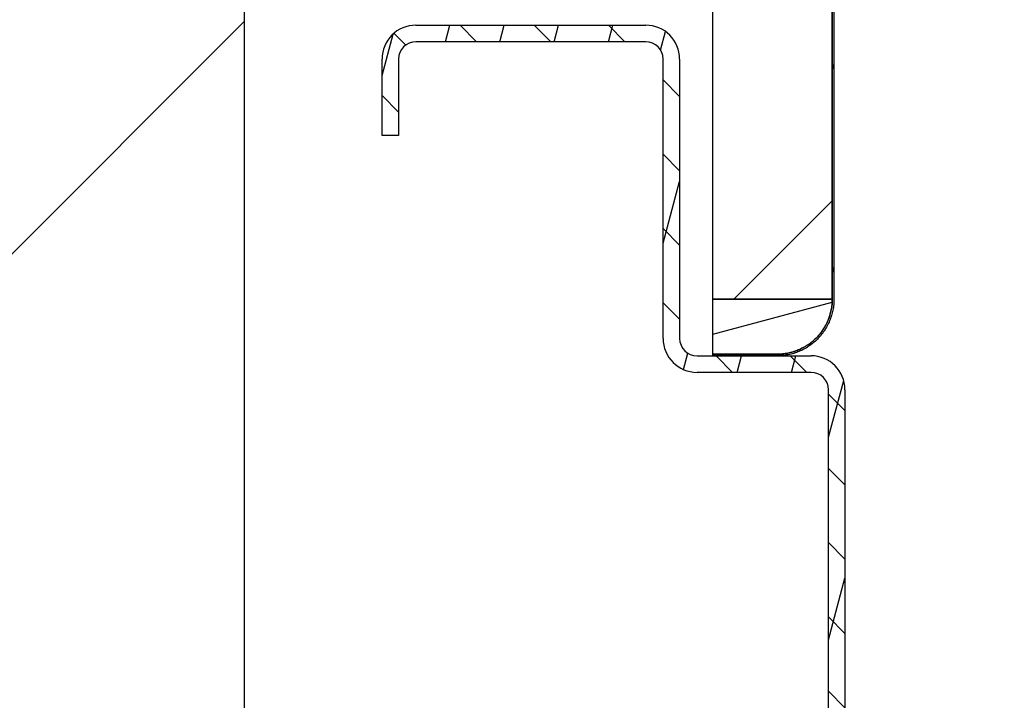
# Model space of a CAD drawing. Header units: millimetres. Extents: x -8500 to 4200, y 0 to 5940.
# Tile 152 of 256: x -3623 to -3533, y 730 to 792. Entities that reach past the tile are written whole.
import ezdxf

# ---------------------------------------------------------------- set-up
doc = ezdxf.new("R2010")
doc.units = ezdxf.units.MM
doc.layers.add('152', color=250, linetype='Continuous')
pattern_1 = [(45, (-8500, 0), (-34.7985, 34.7985), [])]

msp = doc.modelspace()

# ---------------------------------------------------------------- hatches: boundary and pattern name
at = {"layer": '152', "linetype": 'Continuous', "lineweight": -3}
h = msp.add_hatch(dxfattribs=at)
h.set_pattern_fill('ANSI31', color=256, scale=1.5, angle=59.96958, style=0)
h.set_pattern_definition([(104.96958, (-8500, 0), (-4.6008755, -1.2301833), [])])
edge = h.paths.add_edge_path(flags=0)
edge.add_spline(control_points=[(-3554.087, 761.169), (-3553.922, 761.169), (-3553.593, 761.185), (-3553.269, 761.234), (-3553.026, 761.282), (-3552.946, 761.3), (-3552.786, 761.34), (-3552.707, 761.362), (-3552.473, 761.434), (-3552.166, 761.544), (-3551.872, 761.683), (-3551.655, 761.799), (-3551.584, 761.84), (-3551.478, 761.903), (-3551.443, 761.925), (-3551.374, 761.969), (-3551.339, 761.991), (-3551.168, 762.106), (-3550.906, 762.301), (-3550.665, 762.519), (-3550.435, 762.75), (-3550.325, 762.871), (-3550.194, 763.03), (-3550.169, 763.063), (-3550.118, 763.128), (-3550.093, 763.16), (-3550.02, 763.259), (-3549.973, 763.326), (-3549.837, 763.53), (-3549.67, 763.809), (-3549.53, 764.104), (-3549.436, 764.331), (-3549.407, 764.408), (-3549.365, 764.524), (-3549.351, 764.563), (-3549.326, 764.641), (-3549.313, 764.681), (-3549.254, 764.877), (-3549.175, 765.194), (-3549.127, 765.515), (-3549.095, 765.84), (-3549.087, 766.004), (-3549.087, 766.169)], knot_values=[0, 0, 0, 0, 0.0625, 0.125, 0.125, 0.15625, 0.15625, 0.1875, 0.1875, 0.25, 0.3125, 0.3125, 0.34375, 0.34375, 0.359375, 0.359375, 0.375, 0.375, 0.4375, 0.5, 0.5, 0.5625, 0.5625, 0.578125, 0.578125, 0.59375, 0.59375, 0.625, 0.625, 0.6875, 0.75, 0.75, 0.78125, 0.78125, 0.796875, 0.796875, 0.8125, 0.8125, 0.875, 0.9375, 0.9375, 1, 1, 1, 1], degree=3, periodic=0)
edge.add_line((-3549.087, 766.169), (-3549.087, 884.169))
edge.add_spline(control_points=[(-3549.087, 884.169), (-3549.087, 884.334), (-3549.103, 884.662), (-3549.152, 884.987), (-3549.2, 885.229), (-3549.218, 885.31), (-3549.258, 885.469), (-3549.28, 885.548), (-3549.352, 885.783), (-3549.462, 886.089), (-3549.601, 886.384), (-3549.717, 886.6), (-3549.758, 886.672), (-3549.821, 886.777), (-3549.843, 886.813), (-3549.887, 886.882), (-3549.909, 886.917), (-3550.024, 887.087), (-3550.219, 887.349), (-3550.437, 887.591), (-3550.668, 887.821), (-3550.789, 887.931), (-3550.948, 888.061), (-3550.981, 888.087), (-3551.046, 888.138), (-3551.078, 888.163), (-3551.177, 888.236), (-3551.244, 888.283), (-3551.448, 888.419), (-3551.727, 888.586), (-3552.022, 888.726), (-3552.249, 888.82), (-3552.326, 888.849), (-3552.442, 888.891), (-3552.481, 888.904), (-3552.559, 888.93), (-3552.599, 888.942), (-3552.795, 889.002), (-3553.111, 889.081), (-3553.433, 889.129), (-3553.758, 889.161), (-3553.922, 889.169), (-3554.087, 889.169)], knot_values=[0, 0, 0, 0, 0.0625, 0.125, 0.125, 0.15625, 0.15625, 0.1875, 0.1875, 0.25, 0.3125, 0.3125, 0.34375, 0.34375, 0.359375, 0.359375, 0.375, 0.375, 0.4375, 0.5, 0.5, 0.5625, 0.5625, 0.578125, 0.578125, 0.59375, 0.59375, 0.625, 0.625, 0.6875, 0.75, 0.75, 0.78125, 0.78125, 0.796875, 0.796875, 0.8125, 0.8125, 0.875, 0.9375, 0.9375, 1, 1, 1, 1], degree=3, periodic=0)
edge.add_line((-3554.087, 889.169), (-3560.937, 889.169))
edge.add_line((-3560.937, 889.169), (-3560.937, 889.319))
edge.add_line((-3560.937, 889.319), (-3554.087, 889.319))
edge.add_spline(control_points=[(-3554.087, 889.319), (-3553.917, 889.319), (-3553.748, 889.311), (-3553.414, 889.278), (-3553.082, 889.228), (-3552.756, 889.147), (-3552.554, 889.086), (-3552.514, 889.073), (-3552.433, 889.046), (-3552.393, 889.033), (-3552.273, 888.99), (-3552.194, 888.959), (-3551.96, 888.862), (-3551.657, 888.719), (-3551.369, 888.546), (-3551.159, 888.406), (-3551.09, 888.358), (-3550.988, 888.283), (-3550.954, 888.257), (-3550.887, 888.205), (-3550.854, 888.178), (-3550.69, 888.044), (-3550.565, 887.931), (-3550.328, 887.693), (-3550.103, 887.445), (-3549.902, 887.175), (-3549.784, 886.999), (-3549.761, 886.964), (-3549.715, 886.892), (-3549.693, 886.856), (-3549.628, 886.747), (-3549.586, 886.673), (-3549.467, 886.45), (-3549.323, 886.147), (-3549.21, 885.831), (-3549.136, 885.59), (-3549.113, 885.508), (-3549.072, 885.344), (-3549.053, 885.261), (-3549.003, 885.012), (-3548.954, 884.677), (-3548.937, 884.339), (-3548.937, 884.169)], knot_values=[0, 0, 0, 0, 0.0625, 0.0625, 0.125, 0.1875, 0.1875, 0.203125, 0.203125, 0.21875, 0.21875, 0.25, 0.25, 0.3125, 0.375, 0.375, 0.40625, 0.40625, 0.421875, 0.421875, 0.4375, 0.4375, 0.5, 0.5, 0.5625, 0.625, 0.625, 0.640625, 0.640625, 0.65625, 0.65625, 0.6875, 0.6875, 0.75, 0.8125, 0.8125, 0.84375, 0.84375, 0.875, 0.875, 0.9375, 1, 1, 1, 1], degree=3, periodic=0)
edge.add_line((-3548.937, 884.169), (-3548.937, 766.169))
edge.add_spline(control_points=[(-3548.937, 766.169), (-3548.937, 765.999), (-3548.945, 765.83), (-3548.978, 765.496), (-3549.027, 765.164), (-3549.109, 764.838), (-3549.17, 764.636), (-3549.183, 764.596), (-3549.209, 764.515), (-3549.223, 764.475), (-3549.266, 764.355), (-3549.297, 764.276), (-3549.393, 764.042), (-3549.537, 763.739), (-3549.709, 763.451), (-3549.849, 763.241), (-3549.898, 763.172), (-3549.973, 763.07), (-3549.999, 763.036), (-3550.051, 762.97), (-3550.078, 762.936), (-3550.212, 762.772), (-3550.325, 762.647), (-3550.563, 762.41), (-3550.811, 762.185), (-3551.081, 761.984), (-3551.257, 761.866), (-3551.292, 761.843), (-3551.364, 761.797), (-3551.4, 761.775), (-3551.509, 761.71), (-3551.583, 761.668), (-3551.805, 761.549), (-3552.109, 761.405), (-3552.425, 761.292), (-3552.666, 761.218), (-3552.747, 761.195), (-3552.912, 761.154), (-3552.995, 761.135), (-3553.244, 761.086), (-3553.579, 761.036), (-3553.917, 761.019), (-3554.087, 761.019)], knot_values=[0, 0, 0, 0, 0.0625, 0.0625, 0.125, 0.1875, 0.1875, 0.203125, 0.203125, 0.21875, 0.21875, 0.25, 0.25, 0.3125, 0.375, 0.375, 0.40625, 0.40625, 0.421875, 0.421875, 0.4375, 0.4375, 0.5, 0.5, 0.5625, 0.625, 0.625, 0.640625, 0.640625, 0.65625, 0.65625, 0.6875, 0.6875, 0.75, 0.8125, 0.8125, 0.84375, 0.84375, 0.875, 0.875, 0.9375, 1, 1, 1, 1], degree=3, periodic=0)
edge.add_line((-3554.087, 761.019), (-3559.937, 761.019))
edge.add_line((-3559.937, 761.019), (-3559.937, 761.169))
edge.add_line((-3559.937, 761.169), (-3554.087, 761.169))
h = msp.add_hatch(dxfattribs=at)
h.set_pattern_fill('ANSI31', color=256, scale=15.5, style=0)
h.set_pattern_definition(pattern_1)
h.paths.add_polyline_path([(-2589.437, 697.019), (-2589.437, 885.419), (-2439.437, 885.419), (-2439.437, 697.019)], flags=0)
h.paths.add_polyline_path([(-3752.437, 697.019), (-3752.437, 885.419), (-3602.437, 885.419), (-3602.437, 697.019)], flags=0)
h = msp.add_hatch(dxfattribs=at)
h.set_pattern_fill('ANSI31', color=256, scale=15.5, style=0)
h.set_pattern_definition(pattern_1)
h.paths.add_polyline_path([(-3571.087, 792.019), (-3571.087, 884.169), (-3565.437, 884.169), (-3565.437, 858.319), (-3560.937, 858.319), (-3560.937, 884.169), (-3549.087, 884.169), (-3549.087, 766.169), (-3559.937, 766.169), (-3559.937, 800.019), (-3563.437, 800.019), (-3563.437, 792.019)], flags=0)
h = msp.add_hatch(dxfattribs=at)
h.set_pattern_fill('ANSI31', color=256, scale=1.5, angle=89.95437, style=0)
h.set_pattern_definition([(134.95437, (-8500, 0), (-3.3702767, -3.3649133), [])])
edge = h.paths.add_edge_path(flags=0)
edge.add_line((-3616.437, 697.019), (-3616.437, 685.099))
edge.add_arc((-3614.857, 685.099), 1.58, 180, 270)
edge.add_line((-3614.857, 683.519), (-3566.017, 683.519))
edge.add_arc((-3566.017, 685.099), 1.58, 270, 360)
edge.add_line((-3564.437, 685.099), (-3564.437, 725.439))
edge.add_arc((-3561.357, 725.439), 3.08, 90, 180, ccw=False)
edge.add_line((-3561.357, 728.519), (-3553.404, 728.519))
edge.add_arc((-3553.404, 725.439), 3.08, -5, 90, ccw=False)
edge.add_line((-3550.336, 725.17), (-3550.934, 718.334))
edge.add_arc((-3550.187, 718.269), 0.75, 175, 360)
edge.add_line((-3549.437, 718.269), (-3549.437, 757.939))
edge.add_arc((-3551.017, 757.939), 1.58, 360, 450)
edge.add_line((-3551.017, 759.519), (-3561.357, 759.519))
edge.add_arc((-3561.357, 762.599), 3.08, 180, 270, ccw=False)
edge.add_line((-3564.437, 762.599), (-3564.437, 787.939))
edge.add_arc((-3566.017, 787.939), 1.58, 0, 90)
edge.add_line((-3566.017, 789.519), (-3586.857, 789.519))
edge.add_arc((-3586.857, 787.939), 1.58, 90, 180)
edge.add_line((-3588.437, 787.939), (-3588.437, 781.019))
edge.add_line((-3588.437, 781.019), (-3589.937, 781.019))
edge.add_line((-3589.937, 781.019), (-3589.937, 787.939))
edge.add_arc((-3586.857, 787.939), 3.08, 90, 180, ccw=False)
edge.add_line((-3586.857, 791.019), (-3566.017, 791.019))
edge.add_arc((-3566.017, 787.939), 3.08, 0, 90, ccw=False)
edge.add_line((-3562.937, 787.939), (-3562.937, 762.599))
edge.add_arc((-3561.357, 762.599), 1.58, 180, 270)
edge.add_line((-3561.357, 761.019), (-3551.017, 761.019))
edge.add_arc((-3551.017, 757.939), 3.08, 0, 90, ccw=False)
edge.add_line((-3547.937, 757.939), (-3547.937, 718.269))
edge.add_arc((-3550.187, 718.269), 2.25, 175, 360, ccw=False)
edge.add_line((-3552.428, 718.465), (-3551.83, 725.301))
edge.add_arc((-3553.404, 725.439), 1.58, 355, 450)
edge.add_line((-3553.404, 727.019), (-3561.357, 727.019))
edge.add_arc((-3561.357, 725.439), 1.58, 90, 180)
edge.add_line((-3562.937, 725.439), (-3562.937, 685.099))
edge.add_arc((-3566.017, 685.099), 3.08, 270, 360, ccw=False)
edge.add_line((-3566.017, 682.019), (-3614.857, 682.019))
edge.add_arc((-3614.857, 685.099), 3.08, 180, 270, ccw=False)
edge.add_line((-3617.937, 685.099), (-3617.937, 697.019))
edge.add_line((-3617.937, 697.019), (-3616.437, 697.019))
h = msp.add_hatch(dxfattribs=at)
h.set_pattern_fill('ANSI31', color=256, scale=1.5, angle=29.98479, style=0)
h.set_pattern_definition([(74.98479, (-8500, 0), (-4.5998944, 1.2338468), [])])
edge = h.paths.add_edge_path(flags=0)
edge.add_line((-3616.437, 697.019), (-3616.437, 685.099))
edge.add_arc((-3614.857, 685.099), 1.58, 180, 270)
edge.add_line((-3614.857, 683.519), (-3566.017, 683.519))
edge.add_arc((-3566.017, 685.099), 1.58, 270, 360)
edge.add_line((-3564.437, 685.099), (-3564.437, 725.439))
edge.add_arc((-3561.357, 725.439), 3.08, 90, 180, ccw=False)
edge.add_line((-3561.357, 728.519), (-3553.404, 728.519))
edge.add_arc((-3553.404, 725.439), 3.08, -5, 90, ccw=False)
edge.add_line((-3550.336, 725.17), (-3550.934, 718.334))
edge.add_arc((-3550.187, 718.269), 0.75, 175, 360)
edge.add_line((-3549.437, 718.269), (-3549.437, 757.939))
edge.add_arc((-3551.017, 757.939), 1.58, 360, 450)
edge.add_line((-3551.017, 759.519), (-3561.357, 759.519))
edge.add_arc((-3561.357, 762.599), 3.08, 180, 270, ccw=False)
edge.add_line((-3564.437, 762.599), (-3564.437, 787.939))
edge.add_arc((-3566.017, 787.939), 1.58, 0, 90)
edge.add_line((-3566.017, 789.519), (-3586.857, 789.519))
edge.add_arc((-3586.857, 787.939), 1.58, 90, 180)
edge.add_line((-3588.437, 787.939), (-3588.437, 781.019))
edge.add_line((-3588.437, 781.019), (-3589.937, 781.019))
edge.add_line((-3589.937, 781.019), (-3589.937, 787.939))
edge.add_arc((-3586.857, 787.939), 3.08, 90, 180, ccw=False)
edge.add_line((-3586.857, 791.019), (-3566.017, 791.019))
edge.add_arc((-3566.017, 787.939), 3.08, 0, 90, ccw=False)
edge.add_line((-3562.937, 787.939), (-3562.937, 762.599))
edge.add_arc((-3561.357, 762.599), 1.58, 180, 270)
edge.add_line((-3561.357, 761.019), (-3551.017, 761.019))
edge.add_arc((-3551.017, 757.939), 3.08, 0, 90, ccw=False)
edge.add_line((-3547.937, 757.939), (-3547.937, 718.269))
edge.add_arc((-3550.187, 718.269), 2.25, 175, 360, ccw=False)
edge.add_line((-3552.428, 718.465), (-3551.83, 725.301))
edge.add_arc((-3553.404, 725.439), 1.58, 355, 450)
edge.add_line((-3553.404, 727.019), (-3561.357, 727.019))
edge.add_arc((-3561.357, 725.439), 1.58, 90, 180)
edge.add_line((-3562.937, 725.439), (-3562.937, 685.099))
edge.add_arc((-3566.017, 685.099), 3.08, 270, 360, ccw=False)
edge.add_line((-3566.017, 682.019), (-3614.857, 682.019))
edge.add_arc((-3614.857, 685.099), 3.08, 180, 270, ccw=False)
edge.add_line((-3617.937, 685.099), (-3617.937, 697.019))
edge.add_line((-3617.937, 697.019), (-3616.437, 697.019))
h = msp.add_hatch(dxfattribs=at)
h.set_pattern_fill('ANSI31', color=256, scale=1.5, angle=-29.98479, style=0)
h.set_pattern_definition([(15.01521, (-8500, 0), (-1.2338468, 4.5998944), [])])
edge = h.paths.add_edge_path(flags=0)
edge.add_line((-3559.937, 761.169), (-3559.937, 766.169))
edge.add_line((-3559.937, 766.169), (-3549.087, 766.169))
edge.add_spline(control_points=[(-3549.087, 766.169), (-3549.087, 766.004), (-3549.103, 765.676), (-3549.152, 765.351), (-3549.2, 765.109), (-3549.218, 765.028), (-3549.258, 764.868), (-3549.28, 764.79), (-3549.352, 764.555), (-3549.462, 764.248), (-3549.601, 763.954), (-3549.717, 763.738), (-3549.758, 763.666), (-3549.821, 763.56), (-3549.843, 763.525), (-3549.887, 763.456), (-3549.909, 763.421), (-3550.024, 763.251), (-3550.219, 762.988), (-3550.437, 762.747), (-3550.668, 762.517), (-3550.789, 762.407), (-3550.948, 762.276), (-3550.981, 762.251), (-3551.046, 762.2), (-3551.078, 762.175), (-3551.177, 762.102), (-3551.244, 762.055), (-3551.448, 761.919), (-3551.727, 761.752), (-3552.022, 761.612), (-3552.249, 761.518), (-3552.326, 761.489), (-3552.442, 761.447), (-3552.481, 761.434), (-3552.559, 761.408), (-3552.599, 761.395), (-3552.795, 761.336), (-3553.111, 761.257), (-3553.433, 761.209), (-3553.758, 761.177), (-3553.922, 761.169), (-3554.087, 761.169)], knot_values=[0, 0, 0, 0, 0.0625, 0.125, 0.125, 0.15625, 0.15625, 0.1875, 0.1875, 0.25, 0.3125, 0.3125, 0.34375, 0.34375, 0.359375, 0.359375, 0.375, 0.375, 0.4375, 0.5, 0.5, 0.5625, 0.5625, 0.578125, 0.578125, 0.59375, 0.59375, 0.625, 0.625, 0.6875, 0.75, 0.75, 0.78125, 0.78125, 0.796875, 0.796875, 0.8125, 0.8125, 0.875, 0.9375, 0.9375, 1, 1, 1, 1], degree=3, periodic=0)
edge.add_line((-3554.087, 761.169), (-3559.937, 761.169))

# ---------------------------------------------------------------- linework, layer by layer
for p, q in [((-3602.437, 885.419), (-3602.437, 697.019)), ((-3549.087, 884.169), (-3549.087, 766.169)), ((-3549.087, 766.169), (-3549.087, 884.169)), ((-3548.937, 884.169), (-3548.937, 766.169)), ((-3559.937, 766.169), (-3559.937, 800.019)), ((-3586.857, 791.019), (-3566.017, 791.019)), ((-3586.857, 791.019), (-3566.017, 791.019)), ((-3566.017, 789.519), (-3586.857, 789.519)), ((-3566.017, 789.519), (-3586.857, 789.519)), ((-3589.937, 781.019), (-3589.937, 787.939)), ((-3589.937, 781.019), (-3589.937, 787.939)), ((-3588.437, 787.939), (-3588.437, 781.019)), ((-3588.437, 787.939), (-3588.437, 781.019)), ((-3564.437, 762.599), (-3564.437, 787.939)), ((-3564.437, 762.599), (-3564.437, 787.939)), ((-3562.937, 787.939), (-3562.937, 762.599)), ((-3562.937, 787.939), (-3562.937, 762.599)), ((-3588.437, 781.019), (-3589.937, 781.019)), ((-3588.437, 781.019), (-3589.937, 781.019)), ((-3559.937, 761.169), (-3559.937, 766.169)), ((-3559.937, 766.169), (-3549.087, 766.169)), ((-3549.087, 766.169), (-3559.937, 766.169)), ((-3554.087, 761.169), (-3559.937, 761.169)), ((-3559.937, 761.019), (-3559.937, 761.169)), ((-3559.937, 761.169), (-3554.087, 761.169)), ((-3561.357, 761.019), (-3551.017, 761.019)), ((-3561.357, 761.019), (-3551.017, 761.019)), ((-3554.087, 761.019), (-3559.937, 761.019)), ((-3551.017, 759.519), (-3561.357, 759.519)), ((-3551.017, 759.519), (-3561.357, 759.519)), ((-3549.437, 718.269), (-3549.437, 757.939)), ((-3549.437, 718.269), (-3549.437, 757.939)), ((-3547.937, 757.939), (-3547.937, 718.269)), ((-3547.937, 757.939), (-3547.937, 718.269))]:
    msp.add_line(p, q, dxfattribs=at)
for centre, radius, start, end in [((-3586.857, 787.939), 3.08, 90, 180), ((-3586.857, 787.939), 3.08, 90, 180), ((-3566.017, 787.939), 3.08, 0, 90), ((-3566.017, 787.939), 3.08, 0, 90), ((-3586.857, 787.939), 1.58, 90, 180), ((-3586.857, 787.939), 1.58, 90, 180), ((-3566.017, 787.939), 1.58, 0, 90), ((-3566.017, 787.939), 1.58, 0, 90), ((-3561.357, 762.599), 3.08, 180, 270), ((-3561.357, 762.599), 3.08, 180, 270), ((-3561.357, 762.599), 1.58, 180, 270), ((-3561.357, 762.599), 1.58, 180, 270), ((-3551.017, 757.939), 3.08, 0, 90), ((-3551.017, 757.939), 3.08, 0, 90), ((-3551.017, 757.939), 1.58, 0, 90), ((-3551.017, 757.939), 1.58, 0, 90)]:
    msp.add_arc(centre, radius, start, end, dxfattribs=at)
for points, knots in [([(-3549.087, 766.169), (-3549.087, 766.004), (-3549.103, 765.676), (-3549.152, 765.351), (-3549.2, 765.109), (-3549.218, 765.028), (-3549.258, 764.868), (-3549.28, 764.79), (-3549.352, 764.555), (-3549.462, 764.248), (-3549.601, 763.954), (-3549.717, 763.738), (-3549.758, 763.666), (-3549.821, 763.56), (-3549.843, 763.525), (-3549.887, 763.456), (-3549.909, 763.421), (-3550.024, 763.251), (-3550.219, 762.988), (-3550.437, 762.747), (-3550.668, 762.517), (-3550.789, 762.407), (-3550.948, 762.276), (-3550.981, 762.251), (-3551.046, 762.2), (-3551.078, 762.175), (-3551.177, 762.102), (-3551.244, 762.055), (-3551.448, 761.919), (-3551.727, 761.752), (-3552.022, 761.612), (-3552.249, 761.518), (-3552.326, 761.489), (-3552.442, 761.447), (-3552.481, 761.434), (-3552.559, 761.408), (-3552.599, 761.395), (-3552.795, 761.336), (-3553.111, 761.257), (-3553.433, 761.209), (-3553.758, 761.177), (-3553.922, 761.169), (-3554.087, 761.169)], [0, 0, 0, 0, 0.0625, 0.125, 0.125, 0.15625, 0.15625, 0.1875, 0.1875, 0.25, 0.3125, 0.3125, 0.34375, 0.34375, 0.359375, 0.359375, 0.375, 0.375, 0.4375, 0.5, 0.5, 0.5625, 0.5625, 0.578125, 0.578125, 0.59375, 0.59375, 0.625, 0.625, 0.6875, 0.75, 0.75, 0.78125, 0.78125, 0.796875, 0.796875, 0.8125, 0.8125, 0.875, 0.9375, 0.9375, 1, 1, 1, 1]), ([(-3554.087, 761.169), (-3553.922, 761.169), (-3553.593, 761.185), (-3553.269, 761.234), (-3553.026, 761.282), (-3552.946, 761.3), (-3552.786, 761.34), (-3552.707, 761.362), (-3552.473, 761.434), (-3552.166, 761.544), (-3551.872, 761.683), (-3551.655, 761.799), (-3551.584, 761.84), (-3551.478, 761.903), (-3551.443, 761.925), (-3551.374, 761.969), (-3551.339, 761.991), (-3551.168, 762.106), (-3550.906, 762.301), (-3550.665, 762.519), (-3550.435, 762.75), (-3550.325, 762.871), (-3550.194, 763.03), (-3550.169, 763.063), (-3550.118, 763.128), (-3550.093, 763.16), (-3550.02, 763.259), (-3549.973, 763.326), (-3549.837, 763.53), (-3549.67, 763.809), (-3549.53, 764.104), (-3549.436, 764.331), (-3549.407, 764.408), (-3549.365, 764.524), (-3549.351, 764.563), (-3549.326, 764.641), (-3549.313, 764.681), (-3549.254, 764.877), (-3549.175, 765.194), (-3549.127, 765.515), (-3549.095, 765.84), (-3549.087, 766.004), (-3549.087, 766.169)], [0, 0, 0, 0, 0.0625, 0.125, 0.125, 0.15625, 0.15625, 0.1875, 0.1875, 0.25, 0.3125, 0.3125, 0.34375, 0.34375, 0.359375, 0.359375, 0.375, 0.375, 0.4375, 0.5, 0.5, 0.5625, 0.5625, 0.578125, 0.578125, 0.59375, 0.59375, 0.625, 0.625, 0.6875, 0.75, 0.75, 0.78125, 0.78125, 0.796875, 0.796875, 0.8125, 0.8125, 0.875, 0.9375, 0.9375, 1, 1, 1, 1]), ([(-3548.937, 766.169), (-3548.937, 765.999), (-3548.945, 765.83), (-3548.978, 765.496), (-3549.027, 765.164), (-3549.109, 764.838), (-3549.17, 764.636), (-3549.183, 764.596), (-3549.209, 764.515), (-3549.223, 764.475), (-3549.266, 764.355), (-3549.297, 764.276), (-3549.393, 764.042), (-3549.537, 763.739), (-3549.709, 763.451), (-3549.849, 763.241), (-3549.898, 763.172), (-3549.973, 763.07), (-3549.999, 763.036), (-3550.051, 762.97), (-3550.078, 762.936), (-3550.212, 762.772), (-3550.325, 762.647), (-3550.563, 762.41), (-3550.811, 762.185), (-3551.081, 761.984), (-3551.257, 761.866), (-3551.292, 761.843), (-3551.364, 761.797), (-3551.4, 761.775), (-3551.509, 761.71), (-3551.583, 761.668), (-3551.805, 761.549), (-3552.109, 761.405), (-3552.425, 761.292), (-3552.666, 761.218), (-3552.747, 761.195), (-3552.912, 761.154), (-3552.995, 761.135), (-3553.244, 761.086), (-3553.579, 761.036), (-3553.917, 761.019), (-3554.087, 761.019)], [0, 0, 0, 0, 0.0625, 0.0625, 0.125, 0.1875, 0.1875, 0.203125, 0.203125, 0.21875, 0.21875, 0.25, 0.25, 0.3125, 0.375, 0.375, 0.40625, 0.40625, 0.421875, 0.421875, 0.4375, 0.4375, 0.5, 0.5, 0.5625, 0.625, 0.625, 0.640625, 0.640625, 0.65625, 0.65625, 0.6875, 0.6875, 0.75, 0.8125, 0.8125, 0.84375, 0.84375, 0.875, 0.875, 0.9375, 1, 1, 1, 1])]:
    msp.add_open_spline(points, degree=3, knots=knots, dxfattribs=at)

doc.saveas('drawing.dxf')
